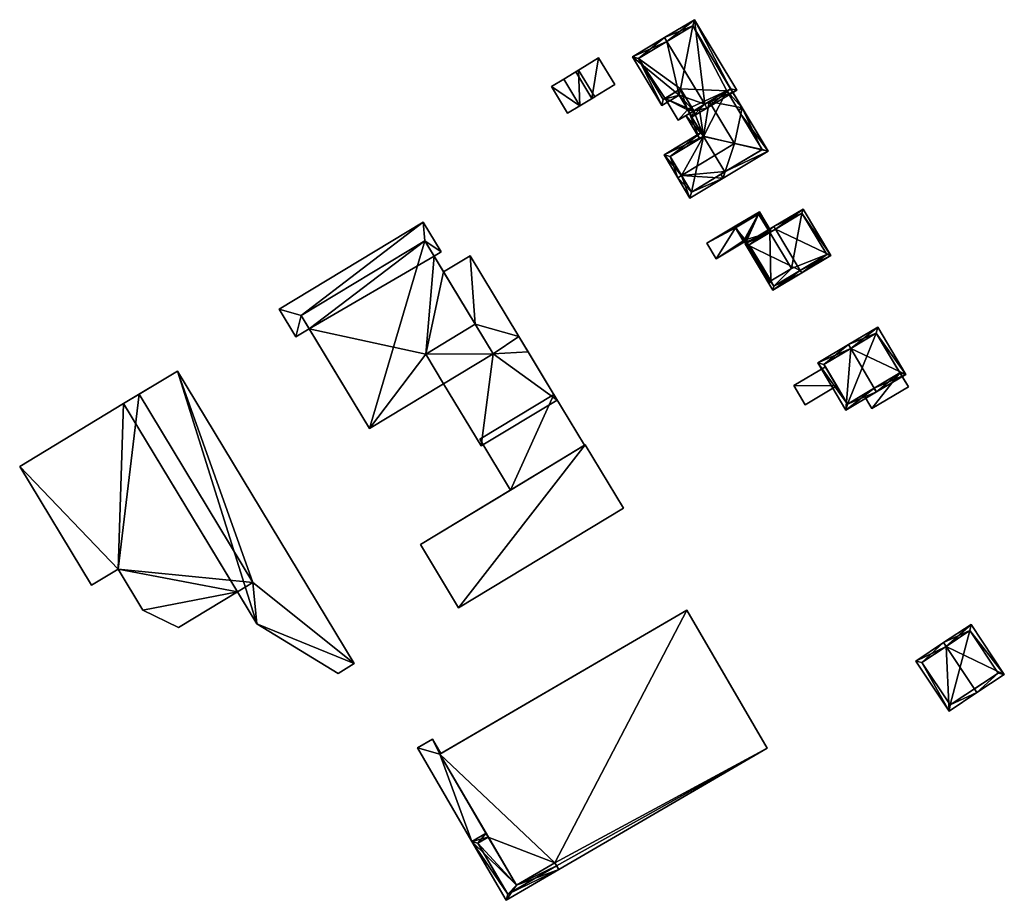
# Model space of a CAD drawing. Header units: inches. Extents: x 2523744 to 2528136, y 1148995 to 1152010.
# Tile 109 of 256: x 2525581 to 2525749, y 1150184 to 1150334. Entities that reach past the tile are written whole.
import ezdxf

# ---------------------------------------------------------------- set-up
doc = ezdxf.new("R2010")
doc.units = ezdxf.units.IN
doc.header["$MEASUREMENT"] = 0
doc.layers.add('Gebaeude Einzelhaus', color=10, linetype='Continuous')
doc.layers.add('Offenes Gebaeude', color=10, linetype='Continuous')

msp = doc.modelspace()

# ---------------------------------------------------------------- meshes
at = {"layer": 'Gebaeude Einzelhaus'}
mesh = msp.add_polyface(dxfattribs=at)
corners = [(2525693.504, 1150321.201, 413.389), (2525685.589, 1150327.686, 412.074), (2525690.546, 1150319.426, 412.074), (2525691.434, 1150330.319, 414.502), (2525691.048, 1150330.963, 414.502), (2525697.849, 1150319.629, 414.502), (2525695.734, 1150317.485, 413.389), (2525698.235, 1150318.985, 414.502), (2525703.295, 1150322.021, 412.242), (2525696.109, 1150333.999, 412.242), (2525690.804, 1150320.455, 412.36), (2525686.618, 1150327.429, 412.36), (2525695.991, 1150318.514, 413.675), (2525693.761, 1150322.23, 413.675), (2525702.266, 1150322.279, 412.529), (2525695.851, 1150332.97, 412.529), (2525702.266, 1150322.279, 409.406), (2525695.851, 1150332.97, 402.435), (2525702.266, 1150322.279, 402.435), (2525686.618, 1150327.429, 402.435), (2525690.804, 1150320.455, 402.435), (2525691.111, 1150320.639, 411.01), (2525693.761, 1150322.23, 411.01), (2525691.111, 1150320.639, 402.435), (2525695.991, 1150318.514, 411.01), (2525698.625, 1150320.095, 412.242), (2525701.638, 1150321.902, 409.895), (2525696.903, 1150319.06, 411.01), (2525695.991, 1150318.513, 410.358), (2525701.638, 1150321.902, 402.435), (2525695.623, 1150319.128, 402.435), (2525695.991, 1150318.514, 402.435), (2525693.761, 1150322.23, 402.435)]
mesh.append_faces([[corners[k] for k in face] for face in [(3, 11, 4), (15, 3, 4), (4, 11, 1), (14, 15, 9), (9, 15, 4), (8, 14, 9), (12, 5, 7), (7, 5, 14), (7, 14, 8), (6, 12, 7), (13, 12, 0), (10, 13, 0), (0, 12, 6), (11, 10, 2), (1, 11, 2), (2, 10, 0), (5, 9, 3), (3, 9, 4), (7, 8, 5), (5, 8, 9), (5, 6, 7), (3, 0, 5), (5, 0, 6), (4, 1, 3), (3, 1, 0), (0, 1, 2)]], dxfattribs={"color": 13})
mesh.append_faces([[corners[k] for k in face] for face in [(19, 23, 20), (17, 32, 19), (19, 32, 23), (17, 29, 32), (32, 29, 30), (30, 29, 31), (17, 18, 29), (16, 29, 18), (16, 26, 29), (27, 24, 28), (25, 12, 27), (27, 12, 24), (25, 5, 12), (16, 14, 26), (26, 14, 25), (25, 14, 5), (12, 13, 24), (24, 13, 22), (21, 20, 23), (13, 10, 22), (22, 10, 21), (21, 10, 20), (10, 11, 20), (20, 11, 19), (3, 19, 11), (3, 17, 19), (3, 15, 17), (15, 16, 17), (17, 16, 18), (15, 14, 16)]], dxfattribs={"color": 41})
mesh = msp.add_polyface(dxfattribs=at)
corners = [(2525691.111, 1150320.639, 411.01), (2525693.341, 1150316.923, 411.01), (2525695.991, 1150318.514, 411.01), (2525693.761, 1150322.23, 411.01), (2525693.341, 1150316.923, 402.435), (2525691.111, 1150320.639, 402.435), (2525695.287, 1150318.09, 409.854), (2525695.287, 1150318.09, 402.435), (2525695.991, 1150318.513, 410.358), (2525694.918, 1150318.705, 402.435), (2525693.761, 1150322.23, 402.435), (2525695.623, 1150319.128, 402.435)]
mesh.append_faces([[corners[k] for k in face] for face in [(0, 2, 3), (0, 1, 2)]], dxfattribs={"color": 13})
mesh.append_faces([[corners[k] for k in face] for face in [(4, 9, 7), (9, 10, 11), (4, 5, 9), (9, 5, 10), (2, 6, 8), (6, 4, 7), (2, 1, 6), (6, 1, 4), (5, 4, 0), (0, 4, 1)]], dxfattribs={"color": 41})
mesh = msp.add_polyface(dxfattribs=at)
corners = [(2525702.266, 1150322.279, 409.406), (2525701.526, 1150323.545, 409.395), (2525701.512, 1150323.536, 409.406), (2525704.241, 1150319.02, 409.395), (2525701.638, 1150321.902, 409.895), (2525698.625, 1150320.095, 412.242), (2525702.913, 1150312.95, 412.242), (2525707.579, 1150311.919, 409.923), (2525708.644, 1150311.684, 409.394), (2525701.36, 1150308.187, 409.923), (2525701.006, 1150307.101, 409.394), (2525695.287, 1150318.09, 409.854), (2525694.644, 1150317.705, 409.395), (2525696.99, 1150313.794, 409.395), (2525697.633, 1150314.18, 409.854), (2525697.65, 1150314.191, 409.866), (2525696.903, 1150319.06, 411.01), (2525695.991, 1150318.513, 410.358), (2525701.264, 1150308.13, 409.854), (2525700.62, 1150307.744, 409.394), (2525704.007, 1150317.953, 409.895), (2525707.615, 1150311.941, 409.895), (2525697.623, 1150314.197, 409.854), (2525701.638, 1150321.902, 402.435), (2525707.615, 1150311.941, 402.435), (2525695.287, 1150318.09, 402.435), (2525697.633, 1150314.18, 402.435), (2525701.264, 1150308.13, 402.435), (2525695.991, 1150318.514, 402.435), (2525694.918, 1150318.705, 402.435), (2525695.623, 1150319.128, 402.435)]
mesh.append_faces([[corners[k] for k in face] for face in [(9, 10, 18), (10, 19, 18), (13, 22, 14), (13, 12, 22), (22, 12, 11), (7, 21, 8), (9, 8, 10), (9, 7, 8), (3, 0, 1), (1, 0, 2), (3, 4, 0), (3, 20, 4), (3, 8, 20), (20, 8, 21), (9, 18, 10), (10, 18, 19), (11, 15, 17), (17, 15, 16), (16, 15, 5), (5, 15, 6), (11, 14, 15), (11, 13, 14), (11, 12, 13), (9, 7, 6), (9, 8, 7), (9, 10, 8), (3, 7, 8), (3, 6, 7), (3, 5, 6), (3, 4, 5), (3, 0, 4), (3, 1, 0), (0, 1, 2)]], dxfattribs={"color": 13})
mesh.append_faces([[corners[k] for k in face] for face in [(26, 24, 27), (26, 23, 24), (30, 28, 29), (29, 28, 25), (25, 28, 26), (26, 28, 23), (9, 24, 7), (9, 27, 24), (18, 27, 9), (24, 21, 7), (22, 26, 14), (22, 25, 26), (22, 11, 25), (23, 20, 24), (24, 20, 21), (23, 4, 20)]], dxfattribs={"color": 41})
mesh = msp.add_polyface(dxfattribs=at)
corners = [(2525693.907, 1150307.546, 412.242), (2525693.264, 1150307.16, 412.242), (2525695.34, 1150303.701, 409.394), (2525701.006, 1150307.101, 409.394), (2525701.36, 1150308.187, 409.923), (2525702.913, 1150312.95, 412.242), (2525690.938, 1150311.038, 409.395), (2525697.623, 1150314.197, 409.854), (2525697.247, 1150314.824, 409.395), (2525697.65, 1150314.191, 409.866), (2525703.984, 1150317.991, 409.866), (2525704.241, 1150319.02, 409.395), (2525703.598, 1150318.634, 409.395), (2525704.007, 1150317.953, 409.895), (2525691.966, 1150310.78, 409.866), (2525704.007, 1150317.952, 409.895), (2525695.598, 1150304.73, 409.923), (2525697.633, 1150314.18, 409.854), (2525691.966, 1150310.78, 402.435), (2525697.633, 1150314.18, 402.435), (2525695.598, 1150304.73, 402.435), (2525701.264, 1150308.13, 402.435), (2525701.264, 1150308.13, 409.854)]
mesh.append_faces([[corners[k] for k in face] for face in [(3, 16, 4), (16, 1, 0), (3, 2, 16), (16, 2, 1), (15, 10, 11), (14, 7, 9), (14, 8, 7), (14, 6, 8), (14, 1, 6), (14, 0, 1), (11, 10, 12), (13, 11, 10), (10, 11, 12), (9, 0, 5), (0, 6, 1), (9, 7, 0), (0, 7, 6), (6, 7, 8), (0, 4, 5), (0, 3, 4), (0, 2, 3), (0, 1, 2)]], dxfattribs={"color": 13})
mesh.append_faces([[corners[k] for k in face] for face in [(19, 20, 18), (19, 21, 20), (20, 22, 16), (16, 22, 4), (20, 21, 22), (0, 14, 16), (16, 14, 20), (20, 14, 18), (18, 17, 19), (18, 14, 17), (17, 14, 9)]], dxfattribs={"color": 41})
mesh = msp.add_polyface(dxfattribs=at)
corners = [(2525709.159, 1150298.005, 407.491), (2525707.143, 1150301.38, 407.491), (2525706.972, 1150300.988, 407.545), (2525708.944, 1150297.877, 407.53), (2525704.917, 1150296.262, 408.19), (2525705.431, 1150295.778, 408.161), (2525704.794, 1150295.98, 408.229), (2525707.075, 1150292.163, 408.229), (2525707.382, 1150292.137, 408.19), (2525707.617, 1150292.118, 408.161), (2525709.086, 1150289.659, 407.545), (2525708.835, 1150289.218, 407.491), (2525709.214, 1150289.444, 407.491), (2525703.163, 1150298.711, 407.544), (2525703.035, 1150298.925, 407.491), (2525704.492, 1150296.486, 408.102), (2525704.62, 1150296.271, 408.155), (2525704.411, 1150296.441, 408.101), (2525703.075, 1150298.659, 407.544), (2525707.056, 1150301.038, 407.53), (2525704.71, 1150296.608, 408.103), (2525708.921, 1150289.561, 407.545), (2525707.056, 1150301.038, 401.893), (2525703.163, 1150298.711, 407.444), (2525703.075, 1150298.659, 401.893), (2525703.075, 1150298.659, 407.444), (2525704.411, 1150296.441, 401.893), (2525704.411, 1150296.441, 408.001), (2525704.492, 1150296.486, 408.001), (2525704.71, 1150296.608, 401.893), (2525708.921, 1150289.561, 401.893), (2525709.086, 1150289.659, 401.893), (2525708.944, 1150297.877, 401.893), (2525712.6, 1150291.758, 401.893)]
mesh.append_faces([[corners[k] for k in face] for face in [(8, 21, 7), (7, 21, 11), (11, 21, 12), (12, 21, 10), (8, 7, 4), (4, 7, 6), (20, 4, 16), (4, 6, 16), (15, 20, 16), (0, 19, 1), (1, 19, 2), (0, 3, 19), (2, 14, 1), (2, 13, 14), (2, 16, 4), (4, 16, 6), (2, 1, 16), (15, 13, 17), (17, 13, 18), (16, 1, 15), (15, 1, 13), (13, 1, 14), (7, 11, 8), (8, 11, 9), (9, 11, 10), (10, 11, 12), (5, 8, 9), (5, 7, 8), (5, 6, 7), (3, 4, 5), (5, 4, 6), (0, 2, 3), (3, 2, 4), (0, 1, 2)]], dxfattribs={"color": 13})
mesh.append_faces([[corners[k] for k in face] for face in [(32, 29, 22), (22, 29, 24), (24, 29, 26), (32, 31, 29), (29, 31, 30), (32, 33, 31), (22, 3, 32), (22, 19, 3), (30, 31, 21), (21, 31, 10), (8, 30, 21), (4, 29, 8), (8, 29, 30), (4, 20, 29), (26, 28, 27), (28, 20, 15), (26, 29, 28), (28, 29, 20), (24, 26, 25), (25, 26, 27), (2, 23, 13), (23, 24, 25), (2, 22, 23), (23, 22, 24), (2, 19, 22)]], dxfattribs={"color": 41})
mesh = msp.add_polyface(dxfattribs=at)
corners = [(2525709.885, 1150298.439, 411.842), (2525709.628, 1150298.868, 411.842), (2525704.745, 1150295.95, 409.075), (2525714.085, 1150291.406, 411.842), (2525709.459, 1150288.06, 409.075), (2525714.341, 1150290.978, 411.842), (2525719.274, 1150293.924, 409.075), (2525714.56, 1150301.814, 409.075), (2525705.431, 1150295.778, 409.319), (2525714.388, 1150301.129, 409.315), (2525709.631, 1150288.746, 409.318), (2525718.589, 1150294.096, 409.316), (2525718.589, 1150294.096, 401.893), (2525714.388, 1150301.129, 401.893), (2525708.944, 1150297.877, 407.53), (2525708.944, 1150297.877, 401.893), (2525705.431, 1150295.778, 408.161), (2525707.617, 1150292.118, 408.161), (2525709.086, 1150289.659, 407.545), (2525709.631, 1150288.746, 401.893), (2525709.086, 1150289.659, 401.893), (2525712.6, 1150291.758, 401.893)]
mesh.append_faces([[corners[k] for k in face] for face in [(11, 9, 6), (6, 9, 7), (10, 3, 5), (5, 3, 11), (5, 11, 6), (4, 10, 5), (8, 10, 2), (2, 10, 4), (0, 8, 1), (9, 0, 1), (7, 9, 1), (1, 8, 2), (0, 7, 1), (3, 6, 0), (0, 6, 7), (3, 5, 6), (3, 4, 5), (0, 2, 3), (3, 2, 4), (0, 1, 2)]], dxfattribs={"color": 13})
mesh.append_faces([[corners[k] for k in face] for face in [(12, 21, 13), (13, 21, 15), (12, 19, 21), (21, 19, 20), (11, 3, 12), (12, 3, 19), (19, 3, 10), (19, 18, 20), (17, 8, 16), (19, 10, 18), (18, 10, 17), (17, 10, 8), (8, 14, 16), (14, 13, 15), (14, 9, 13), (8, 0, 14), (14, 0, 9), (9, 12, 13), (9, 11, 12)]], dxfattribs={"color": 41})
mesh = msp.add_polyface(dxfattribs=at)
corners = [(2525661.891, 1150277.226, 412.553), (2525672.795, 1150269.393, 411.578), (2525666.28, 1150280.176, 412.573), (2525659.878, 1150261.589, 411.578), (2525653.495, 1150272.154, 412.553), (2525640.871, 1150264.528, 415.394), (2525650.286, 1150296.436, 417.054), (2525629.266, 1150283.736, 417.054), (2525661.891, 1150277.226, 415.394), (2525629.266, 1150283.736, 414.842), (2525649.998, 1150299.599, 414.842), (2525625.544, 1150284.826, 414.842), (2525650.286, 1150296.436, 414.842), (2525653.051, 1150294.545, 414.842), (2525628.395, 1150280.106, 414.842), (2525630.641, 1150281.46, 414.842), (2525651.864, 1150293.824, 414.842), (2525658.851, 1150282.259, 410.665), (2525666.28, 1150280.176, 410.665), (2525657.994, 1150293.893, 410.665), (2525661.891, 1150277.226, 410.665), (2525653.473, 1150291.161, 410.665), (2525672.795, 1150269.393, 403.379), (2525659.878, 1150261.589, 403.379), (2525667.861, 1150277.56, 403.379), (2525666.28, 1150280.176, 403.379), (2525658.851, 1150282.259, 413.017), (2525653.495, 1150272.154, 403.379), (2525661.891, 1150277.226, 403.379), (2525650.455, 1150277.186, 403.379), (2525658.851, 1150282.259, 403.379), (2525640.871, 1150264.528, 403.379), (2525651.864, 1150293.824, 403.379), (2525653.473, 1150291.161, 403.379), (2525630.641, 1150281.46, 403.379), (2525650.286, 1150296.436, 403.379), (2525629.266, 1150283.736, 403.379), (2525649.998, 1150299.599, 403.379), (2525653.051, 1150294.545, 403.379), (2525625.544, 1150284.826, 403.379), (2525628.395, 1150280.106, 403.379), (2525657.994, 1150293.893, 403.379)]
mesh.append_faces([[corners[k] for k in face] for face in [(17, 19, 21), (20, 18, 17), (17, 18, 19), (13, 12, 16), (9, 14, 15), (9, 11, 14), (13, 10, 12), (12, 10, 9), (9, 10, 11), (8, 6, 5), (5, 6, 7), (3, 0, 4), (3, 1, 0), (0, 1, 2)]], dxfattribs={"color": 13})
mesh.append_faces([[corners[k] for k in face] for face in [(30, 25, 28), (33, 41, 30), (30, 41, 25), (41, 33, 19), (19, 33, 21), (19, 18, 41), (41, 18, 25), (35, 38, 32), (36, 37, 35), (35, 37, 38), (36, 39, 37), (34, 40, 36), (36, 40, 39), (13, 16, 38), (38, 16, 32), (40, 34, 14), (14, 34, 15), (14, 11, 40), (40, 11, 39), (11, 10, 39), (39, 10, 37), (10, 13, 37), (37, 13, 38), (29, 33, 30), (29, 32, 33), (29, 34, 32), (32, 34, 35), (35, 34, 36), (29, 31, 34), (29, 27, 31), (7, 15, 5), (5, 15, 31), (31, 15, 34), (7, 9, 15), (7, 6, 9), (9, 6, 12), (32, 21, 33), (21, 26, 17), (26, 8, 0), (26, 6, 8), (32, 16, 21), (21, 16, 26), (26, 16, 6), (6, 16, 12), (8, 4, 0), (4, 31, 27), (8, 5, 4), (4, 5, 31), (24, 28, 25), (28, 29, 30), (28, 27, 29), (28, 23, 27), (24, 22, 28), (28, 22, 23), (23, 3, 27), (27, 3, 4), (0, 17, 26), (0, 20, 17), (18, 0, 2), (18, 20, 0), (1, 18, 2), (1, 24, 18), (18, 24, 25), (1, 22, 24), (1, 3, 22), (22, 3, 23)]], dxfattribs={"color": 41})
mesh = msp.add_polyface(dxfattribs=at)
corners = [(2525722.672, 1150278.165, 411.223), (2525732.038, 1150273.739, 408.513), (2525727.264, 1150281.768, 408.513), (2525726.68, 1150271.425, 411.223), (2525727.063, 1150270.78, 411.223), (2525722.289, 1150278.809, 411.223), (2525717.083, 1150275.714, 408.513), (2525721.856, 1150267.685, 408.513), (2525731.01, 1150274, 408.864), (2525727.003, 1150280.74, 408.864), (2525722.118, 1150268.714, 408.849), (2525726.578, 1150271.364, 411.17), (2525718.111, 1150275.453, 408.849), (2525724.848, 1150270.336, 408.513), (2525731.01, 1150274, 408.513), (2525724.848, 1150270.336, 408.413), (2525722.118, 1150268.714, 401.386), (2525731.01, 1150274, 401.386), (2525731.01, 1150274, 408.413), (2525729.856, 1150275.941, 408.413), (2525727.003, 1150280.74, 401.386), (2525729.856, 1150275.941, 408.513), (2525718.111, 1150275.453, 401.386), (2525718.357, 1150275.039, 406.976), (2525720.291, 1150271.786, 407.076), (2525718.357, 1150275.039, 407.076), (2525720.291, 1150271.786, 406.976)]
mesh.append_faces([[corners[k] for k in face] for face in [(12, 5, 0), (10, 6, 12), (12, 6, 5), (10, 7, 6), (3, 4, 11), (11, 4, 10), (10, 4, 7), (1, 9, 2), (2, 9, 5), (5, 9, 0), (4, 8, 1), (1, 8, 9), (4, 3, 8), (0, 7, 3), (3, 7, 4), (0, 6, 7), (0, 5, 6), (0, 2, 5), (4, 1, 3), (3, 1, 0), (0, 1, 2)]], dxfattribs={"color": 13})
mesh.append_faces([[corners[k] for k in face] for face in [(17, 16, 20), (20, 16, 22), (10, 24, 26), (26, 16, 10), (23, 22, 26), (26, 22, 16), (24, 12, 25), (25, 12, 23), (12, 24, 10), (23, 12, 22), (0, 22, 12), (0, 20, 22), (0, 9, 20), (17, 19, 18), (21, 8, 14), (19, 9, 21), (21, 9, 8), (17, 20, 19), (19, 20, 9), (15, 17, 18), (15, 16, 17), (13, 10, 15), (15, 10, 16), (8, 11, 14), (14, 11, 13), (13, 11, 10), (3, 11, 8)]], dxfattribs={"color": 41})
mesh = msp.add_polyface(dxfattribs=at)
corners = [(2525598.175, 1150240.655, 412.062), (2525581.446, 1150258.109, 412.062), (2525593.645, 1150237.918, 412.062), (2525599.115, 1150268.784, 412.062), (2525618.44, 1150236.795, 412.062), (2525602.364, 1150233.721, 412.062), (2525608.411, 1150230.736, 412.062), (2525621.728, 1150231.354, 413.555), (2525635.555, 1150222.964, 413.555), (2525638.279, 1150224.61, 413.555), (2525608.255, 1150274.306, 413.555), (2525599.115, 1150268.784, 413.555), (2525593.645, 1150237.918, 399.154), (2525581.446, 1150258.109, 399.154), (2525598.175, 1150240.655, 399.154), (2525602.364, 1150233.721, 399.154), (2525608.411, 1150230.736, 399.154), (2525618.44, 1150236.795, 399.154), (2525599.115, 1150268.784, 399.154), (2525601.764, 1150270.384, 412.062), (2525601.764, 1150270.384, 399.154), (2525621.089, 1150238.395, 399.154), (2525635.555, 1150222.964, 399.154), (2525621.728, 1150231.354, 399.154), (2525638.279, 1150224.61, 399.154), (2525608.255, 1150274.306, 399.154)]
mesh.append_faces([[corners[k] for k in face] for face in [(7, 10, 11), (7, 9, 10), (7, 8, 9), (4, 5, 6), (3, 0, 4), (4, 0, 5), (3, 1, 0), (0, 1, 2)]], dxfattribs={"color": 13})
mesh.append_faces([[corners[k] for k in face] for face in [(25, 21, 20), (21, 23, 17), (25, 24, 21), (21, 24, 23), (23, 24, 22), (23, 4, 17), (4, 11, 3), (23, 7, 4), (4, 7, 11), (10, 19, 11), (11, 19, 3), (10, 25, 19), (19, 25, 20), (10, 9, 25), (25, 9, 24), (9, 8, 24), (24, 8, 22), (8, 7, 22), (22, 7, 23), (17, 14, 21), (21, 14, 20), (20, 14, 18), (18, 14, 13), (13, 14, 12), (17, 15, 14), (17, 16, 15), (3, 13, 1), (3, 18, 13), (3, 19, 18), (18, 19, 20), (16, 17, 6), (6, 17, 4), (6, 5, 16), (16, 5, 15), (5, 0, 15), (15, 0, 14), (0, 2, 14), (14, 2, 12), (2, 1, 12), (12, 1, 13)]], dxfattribs={"color": 41})
mesh = msp.add_polyface(dxfattribs=at)
corners = [(2525677.541, 1150261.77, 415.367), (2525649.544, 1150244.855, 415.367), (2525656.043, 1150234.098, 414.15), (2525684.041, 1150251.013, 414.15), (2525677.438, 1150261.708, 412.903), (2525677.541, 1150261.77, 403.379), (2525664.858, 1150254.107, 413.003), (2525677.438, 1150261.708, 413.003), (2525664.858, 1150254.107, 412.903), (2525649.544, 1150244.855, 403.379), (2525656.043, 1150234.098, 403.379), (2525684.041, 1150251.013, 403.379)]
mesh.append_faces([[corners[k] for k in face] for face in [(0, 2, 3), (0, 1, 2)]], dxfattribs={"color": 13})
mesh.append_faces([[corners[k] for k in face] for face in [(9, 5, 10), (10, 5, 11), (0, 3, 5), (5, 3, 11), (3, 2, 11), (11, 2, 10), (2, 9, 10), (2, 1, 9), (1, 6, 8), (8, 9, 1), (4, 5, 8), (8, 5, 9), (6, 0, 7), (7, 0, 4), (0, 6, 1), (4, 0, 5)]], dxfattribs={"color": 41})
mesh = msp.add_polyface(dxfattribs=at)
corners = [(2525672.37, 1150190.783, 416.024), (2525694.79, 1150233.699, 416.024), (2525652.858, 1150209.26, 416.024), (2525708.456, 1150210.25, 416.024), (2525665.844, 1150186.979, 416.024), (2525673.05, 1150189.615, 416.024), (2525694.79, 1150233.699, 402.323), (2525708.456, 1150210.25, 402.323), (2525653.013, 1150209.35, 412.872), (2525652.858, 1150209.26, 412.872), (2525653.013, 1150209.35, 412.772), (2525652.858, 1150209.26, 402.323), (2525652.858, 1150209.26, 412.772), (2525660.704, 1150195.799, 412.772), (2525661.081, 1150195.151, 402.323), (2525661.081, 1150195.151, 412.872), (2525665.844, 1150186.979, 412.872), (2525660.704, 1150195.799, 412.872), (2525672.37, 1150190.783, 412.872), (2525672.673, 1150190.262, 412.872), (2525673.05, 1150189.615, 412.872), (2525672.673, 1150190.262, 402.323), (2525673.05, 1150189.615, 402.323), (2525672.37, 1150190.783, 402.323), (2525665.844, 1150186.979, 402.323)]
mesh.append_faces([[corners[k] for k in face] for face in [(3, 0, 5), (0, 2, 4), (3, 1, 0), (0, 1, 2)]], dxfattribs={"color": 13})
mesh.append_faces([[corners[k] for k in face] for face in [(14, 23, 24), (23, 7, 21), (21, 7, 22), (23, 6, 7), (14, 11, 23), (23, 11, 6), (20, 3, 5), (20, 7, 3), (20, 22, 7), (20, 21, 22), (20, 19, 21), (19, 0, 18), (20, 5, 19), (19, 5, 0), (16, 18, 4), (4, 18, 0), (11, 13, 12), (17, 2, 9), (17, 4, 2), (13, 15, 17), (17, 15, 4), (4, 15, 16), (11, 14, 13), (13, 14, 15), (10, 11, 12), (10, 6, 11), (8, 1, 10), (10, 1, 6), (9, 2, 8), (8, 2, 1), (1, 3, 6), (6, 3, 7)]], dxfattribs={"color": 41})
mesh = msp.add_polyface(dxfattribs=at)
corners = [(2525738.871, 1150227.551, 409.335), (2525733.734, 1150225.034, 406.57), (2525739.381, 1150216.548, 406.57), (2525738.456, 1150228.175, 409.335), (2525744.103, 1150219.69, 409.335), (2525748.769, 1150222.795, 406.57), (2525743.121, 1150231.28, 406.57), (2525734.774, 1150224.825, 406.936), (2525739.59, 1150217.588, 406.936), (2525743.686, 1150220.314, 409.334), (2525742.913, 1150230.24, 406.94), (2525747.729, 1150223.004, 406.94), (2525739.59, 1150217.588, 400.619), (2525747.729, 1150223.004, 400.619), (2525742.913, 1150230.24, 400.619), (2525734.774, 1150224.825, 400.619)]
mesh.append_faces([[corners[k] for k in face] for face in [(4, 9, 11), (11, 5, 4), (11, 10, 5), (5, 10, 6), (6, 10, 3), (3, 10, 0), (2, 8, 4), (4, 8, 9), (3, 7, 1), (1, 7, 2), (2, 7, 8), (3, 0, 7), (0, 6, 3), (0, 5, 6), (0, 4, 5), (0, 2, 4), (3, 1, 0), (0, 1, 2)]], dxfattribs={"color": 13})
mesh.append_faces([[corners[k] for k in face] for face in [(13, 12, 14), (14, 12, 15), (8, 7, 12), (12, 7, 15), (0, 15, 7), (0, 14, 15), (0, 10, 14), (10, 11, 14), (14, 11, 13), (11, 9, 13), (13, 9, 12), (12, 9, 8)]], dxfattribs={"color": 41})
mesh = msp.add_polyface(dxfattribs=at)
corners = [(2525665.844, 1150186.979, 412.872), (2525658.3, 1150194.398, 412.872), (2525664.12, 1150184.41, 412.872), (2525661.081, 1150195.151, 412.872), (2525660.704, 1150195.799, 412.872), (2525673.05, 1150189.615, 412.872), (2525672.673, 1150190.262, 412.872), (2525672.37, 1150190.783, 412.872), (2525664.39, 1150185.436, 412.872), (2525659.325, 1150194.128, 412.872), (2525659.325, 1150194.128, 402.323), (2525661.081, 1150195.151, 402.323), (2525664.39, 1150185.436, 402.323), (2525672.673, 1150190.262, 402.323), (2525665.844, 1150186.979, 402.323), (2525672.37, 1150190.783, 402.323)]
mesh.append_faces([[corners[k] for k in face] for face in [(5, 8, 6), (9, 4, 3), (8, 1, 9), (9, 1, 4), (5, 2, 8), (8, 2, 1), (0, 6, 7), (0, 5, 6), (0, 2, 5), (4, 1, 3), (3, 1, 0), (0, 1, 2)]], dxfattribs={"color": 13})
mesh.append_faces([[corners[k] for k in face] for face in [(11, 14, 10), (10, 14, 12), (12, 14, 13), (13, 14, 15), (6, 8, 13), (13, 8, 12), (8, 9, 12), (12, 9, 10), (10, 3, 11), (10, 9, 3)]], dxfattribs={"color": 41})
at = {"layer": 'Offenes Gebaeude'}
mesh = msp.add_polyface(dxfattribs=at)
corners = [(2525678.698, 1150320.625, 409.123), (2525679.811, 1150327.518, 409.123), (2525675.939, 1150325.165, 409.123), (2525682.57, 1150322.978, 409.123), (2525678.698, 1150320.625, 409.023), (2525675.939, 1150325.165, 409.023), (2525682.57, 1150322.978, 409.023), (2525679.811, 1150327.518, 409.023)]
mesh.append_faces([[corners[k] for k in face] for face in [(3, 1, 0), (0, 1, 2)]], dxfattribs={"color": 13})
mesh.append_faces([[corners[k] for k in face] for face in [(4, 7, 6), (5, 7, 4), (2, 7, 5), (1, 7, 2), (6, 7, 3), (3, 7, 1), (4, 6, 0), (0, 6, 3), (5, 4, 2), (2, 4, 0)]], dxfattribs={"color": 41})
mesh = msp.add_polyface(dxfattribs=at)
corners = [(2525676.655, 1150319.384, 409.804), (2525671.805, 1150322.653, 409), (2525674.564, 1150318.113, 409), (2525679.161, 1150320.906, 409.293), (2525676.401, 1150325.446, 409.293), (2525673.896, 1150323.924, 409.804), (2525676.655, 1150319.384, 409.704), (2525674.564, 1150318.113, 408.9), (2525679.161, 1150320.906, 409.193), (2525676.401, 1150325.446, 409.193), (2525673.896, 1150323.924, 409.704), (2525671.805, 1150322.653, 408.9)]
mesh.append_faces([[corners[k] for k in face] for face in [(5, 1, 0), (4, 5, 0), (3, 4, 0), (0, 1, 2)]], dxfattribs={"color": 13})
mesh.append_faces([[corners[k] for k in face] for face in [(6, 11, 10), (6, 10, 9), (6, 9, 8), (7, 11, 6), (2, 11, 7), (1, 11, 2), (10, 11, 1), (5, 10, 1), (9, 10, 4), (4, 10, 5), (8, 9, 3), (3, 9, 4), (6, 8, 3), (0, 6, 3), (7, 6, 2), (2, 6, 0)]], dxfattribs={"color": 41})
mesh = msp.add_polyface(dxfattribs=at)
corners = [(2525703.075, 1150298.659, 407.544), (2525703.035, 1150298.925, 407.491), (2525698.193, 1150296.031, 407.491), (2525703.163, 1150298.711, 407.544), (2525699.778, 1150293.379, 408.155), (2525704.411, 1150296.441, 408.101), (2525704.62, 1150296.271, 408.155), (2525704.492, 1150296.486, 408.102), (2525698.193, 1150296.031, 407.391), (2525703.035, 1150298.925, 407.391), (2525699.778, 1150293.379, 408.055), (2525704.62, 1150296.271, 408.055), (2525704.492, 1150296.486, 408.001), (2525703.163, 1150298.711, 407.444), (2525703.075, 1150298.659, 407.444), (2525704.411, 1150296.441, 408.001)]
mesh.append_faces([[corners[k] for k in face] for face in [(5, 6, 7), (0, 4, 5), (5, 4, 6), (0, 2, 4), (3, 1, 0), (0, 1, 2)]], dxfattribs={"color": 13})
mesh.append_faces([[corners[k] for k in face] for face in [(11, 15, 12), (14, 9, 13), (14, 8, 9), (11, 10, 15), (15, 10, 14), (14, 10, 8), (9, 1, 13), (13, 1, 3), (11, 7, 6), (11, 12, 7), (10, 11, 4), (4, 11, 6), (4, 2, 10), (10, 2, 8), (9, 8, 1), (1, 8, 2)]], dxfattribs={"color": 41})
mesh = msp.add_polyface(dxfattribs=at)
corners = [(2525731.01, 1150274, 408.513), (2525726.276, 1150267.933, 408.513), (2525732.478, 1150271.619, 408.513), (2525724.848, 1150270.336, 408.513), (2525729.894, 1150275.964, 408.513), (2525729.856, 1150275.941, 408.513), (2525724.848, 1150270.336, 408.413), (2525726.276, 1150267.933, 408.413), (2525732.478, 1150271.619, 408.413), (2525729.894, 1150275.964, 408.413), (2525729.856, 1150275.941, 408.413), (2525731.01, 1150274, 408.413)]
mesh.append_faces([[corners[k] for k in face] for face in [(0, 4, 5), (0, 2, 4), (3, 1, 0), (0, 1, 2)]], dxfattribs={"color": 13})
mesh.append_faces([[corners[k] for k in face] for face in [(9, 11, 10), (11, 7, 6), (9, 8, 11), (11, 8, 7), (9, 10, 4), (4, 10, 5), (4, 2, 9), (9, 2, 8), (2, 1, 8), (8, 1, 7), (7, 1, 6), (6, 1, 3)]], dxfattribs={"color": 41})
mesh = msp.add_polyface(dxfattribs=at)
corners = [(2525712.999, 1150271.853, 407.076), (2525720.291, 1150271.786, 407.076), (2525718.357, 1150275.039, 407.076), (2525714.933, 1150268.6, 407.076), (2525712.999, 1150271.853, 406.976), (2525718.357, 1150275.039, 406.976), (2525714.933, 1150268.6, 406.976), (2525720.291, 1150271.786, 406.976)]
mesh.append_faces([[corners[k] for k in face] for face in [(3, 1, 0), (0, 1, 2)]], dxfattribs={"color": 13})
mesh.append_faces([[corners[k] for k in face] for face in [(6, 4, 7), (7, 4, 5), (6, 7, 3), (3, 7, 1), (3, 0, 6), (6, 0, 4), (4, 2, 5), (4, 0, 2)]], dxfattribs={"color": 41})
mesh = msp.add_polyface(dxfattribs=at)
corners = [(2525664.858, 1150254.107, 413.003), (2525672.22, 1150270.344, 412.38), (2525659.64, 1150262.744, 412.38), (2525677.438, 1150261.708, 413.003), (2525677.438, 1150261.708, 412.903), (2525672.22, 1150270.344, 412.28), (2525659.64, 1150262.744, 412.28), (2525664.858, 1150254.107, 412.903)]
mesh.append_faces([[corners[k] for k in face] for face in [(3, 1, 0), (0, 1, 2)]], dxfattribs={"color": 13})
mesh.append_faces([[corners[k] for k in face] for face in [(6, 5, 7), (7, 5, 4), (6, 7, 2), (2, 7, 0), (2, 1, 6), (6, 1, 5), (5, 1, 4), (4, 1, 3)]], dxfattribs={"color": 41})
mesh = msp.add_polyface(dxfattribs=at)
corners = [(2525652.858, 1150209.26, 412.872), (2525649.034, 1150210.295, 412.872), (2525658.3, 1150194.398, 412.872), (2525651.594, 1150211.786, 412.872), (2525660.704, 1150195.799, 412.872), (2525653.013, 1150209.35, 412.872), (2525649.034, 1150210.295, 412.772), (2525651.594, 1150211.786, 412.772), (2525658.3, 1150194.398, 412.772), (2525660.704, 1150195.799, 412.772), (2525653.013, 1150209.35, 412.772), (2525652.858, 1150209.26, 412.772)]
mesh.append_faces([[corners[k] for k in face] for face in [(3, 0, 5), (0, 2, 4), (3, 1, 0), (0, 1, 2)]], dxfattribs={"color": 13})
mesh.append_faces([[corners[k] for k in face] for face in [(8, 11, 9), (11, 7, 10), (8, 6, 11), (11, 6, 7), (7, 5, 10), (7, 3, 5), (8, 9, 2), (2, 9, 4), (2, 1, 8), (8, 1, 6), (1, 3, 6), (6, 3, 7)]], dxfattribs={"color": 41})

doc.saveas('drawing.dxf')
